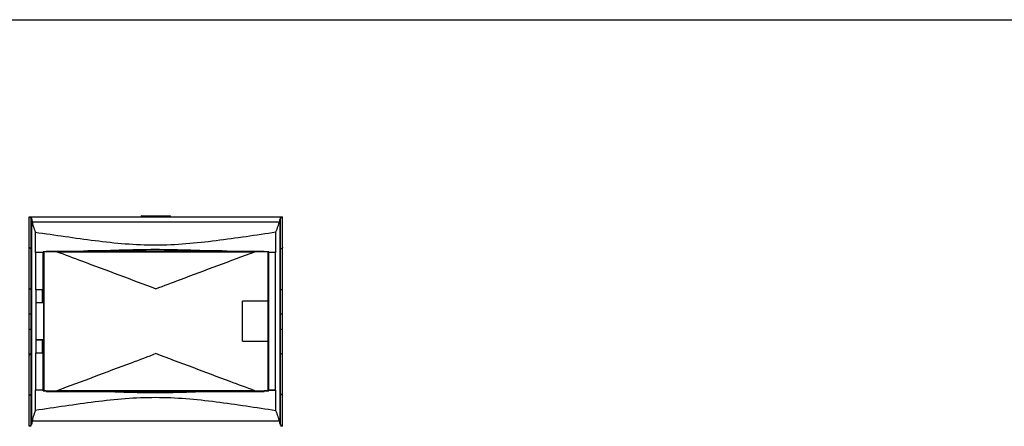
# Model space of a CAD drawing. Header units: millimetres. Extents: x 0 to 4000, y 0 to 3000.
# Tile 144 of 171: x 1038 to 2355, y 2457 to 3000. Entities that reach past the tile are written whole.
import ezdxf

# ---------------------------------------------------------------- set-up
doc = ezdxf.new("R2010")
doc.units = ezdxf.units.MM
doc.header["$LTSCALE"] = 219.99956
doc.layers.get('0').update_dxf_attribs({"linetype": 'CONTINUOUS'})

msp = doc.modelspace()

# ---------------------------------------------------------------- linework, layer by layer
at = {"color": 7, "linetype": 'CONTINUOUS'}
for p, q in [((0, 3000), (4000, 3000)), ((1050.9, 2456.6), (1050.9, 2736.6)), ((1050.9, 2736.6), (1053.6, 2736.6)), ((1053.6, 2736.6), (1053.6, 2736.6)), ((1053.6, 2736.6), (1387.1, 2736.6)), ((1053.6, 2726.6), (1053.6, 2735.1)), ((1053.6, 2466.8), (1053.6, 2726.6)), ((1054.5, 2460.4), (1054.5, 2733)), ((1054.7, 2729.9), (1385.7, 2729.9)), ((1201.3, 2737.7), (1239.3, 2737.7)), ((1386.1, 2733), (1386.1, 2460.4)), ((1387, 2735.2), (1387, 2735.1)), ((1387, 2735.2), (1387, 2735.1)), ((1387, 2458.2), (1387, 2735.2)), ((1387.1, 2735.2), (1387, 2735.2)), ((1387.1, 2736.6), (1387.1, 2736.6)), ((1387.1, 2736.6), (1389.7, 2736.6)), ((1387.1, 2458.2), (1387.1, 2735.2)), ((1389.7, 2456.6), (1389.7, 2736.6)), ((1058.9, 2716.1), (1058.9, 2688.8)), ((1380.8, 2688.8), (1380.8, 2716.3)), ((1059.8, 2639), (1059.8, 2688.9)), ((1069.5, 2688.9), (1059.8, 2688.9)), ((1069.5, 2688.9), (1069.5, 2689.9)), ((1069.5, 2621.6), (1069.5, 2688.9)), ((1070.8, 2504.1), (1070.8, 2689.9)), ((1073.6, 2690.8), (1073.6, 2690)), ((1073.6, 2690.8), (1365, 2690.8)), ((1087.9, 2690), (1352.7, 2690)), ((1365, 2690), (1365, 2690.8)), ((1370.1, 2689.9), (1370.1, 2623.7)), ((1371.5, 2689.9), (1370.1, 2689.9)), ((1371.3, 2505), (1371.3, 2688.9)), ((1380.3, 2688.9), (1371.3, 2688.9)), ((1371.5, 2688.9), (1371.5, 2689.9)), ((1380.3, 2505), (1380.3, 2688.9)), ((1059.8, 2639), (1059.8, 2622)), ((1068.8, 2639), (1059.8, 2639)), ((1068.8, 2622), (1068.8, 2639)), ((1059.8, 2622), (1068.8, 2622)), ((1059.8, 2621.9), (1068.8, 2621.9)), ((1059.8, 2621.6), (1059.8, 2572.4)), ((1070.3, 2621.6), (1059.8, 2621.6)), ((1070.3, 2572.4), (1070.3, 2621.6)), ((1336.3, 2570.5), (1336.3, 2623.7)), ((1370.3, 2623.7), (1336.3, 2623.7)), ((1370.3, 2570.5), (1370.3, 2623.7)), ((1069.5, 2572.4), (1059.8, 2572.4)), ((1059.8, 2572.4), (1070.3, 2572.4)), ((1059.8, 2572), (1059.8, 2555)), ((1068.8, 2572), (1059.8, 2572)), ((1068.8, 2555), (1068.8, 2572)), ((1069.5, 2505), (1069.5, 2572.4)), ((1336.3, 2570.6), (1370.3, 2570.6)), ((1336.3, 2570.5), (1370.3, 2570.5)), ((1370.1, 2570.5), (1370.1, 2504.1)), ((1059.8, 2505), (1059.8, 2555)), ((1059.8, 2555), (1068.8, 2555)), ((1059.8, 2555), (1068.8, 2555)), ((1058.9, 2505), (1058.9, 2477.7)), ((1069.5, 2505), (1058.9, 2505)), ((1069.5, 2505), (1059.8, 2505)), ((1069.5, 2504), (1069.5, 2505)), ((1073.6, 2504), (1069.5, 2504)), ((1073.6, 2504), (1073.6, 2503.1)), ((1073.6, 2504), (1365, 2504)), ((1073.6, 2503.1), (1365, 2503.1)), ((1352.7, 2504.1), (1087.9, 2504.1)), ((1365, 2503.1), (1365, 2504)), ((1371.5, 2504), (1365, 2504)), ((1370.1, 2504.1), (1371.5, 2504)), ((1371.3, 2505), (1380.3, 2505)), ((1371.5, 2505), (1371.3, 2505)), ((1371.5, 2504), (1371.5, 2505)), ((1380.8, 2505), (1371.5, 2505)), ((1380.8, 2477.5), (1380.8, 2505)), ((1053.6, 2458.3), (1053.6, 2466.8)), ((1385.7, 2463.6), (1054.7, 2463.6)), ((1053.6, 2456.6), (1050.9, 2456.6)), ((1053.6, 2456.7), (1053.6, 2456.6)), ((1053.6, 2456.6), (1053.6, 2456.6)), ((1387, 2458.2), (1387, 2458.2)), ((1387, 2458.2), (1387, 2458.2)), ((1387, 2458.2), (1387.1, 2458.2)), ((1387.1, 2456.6), (1387.1, 2456.7)), ((1387.1, 2456.6), (1387.1, 2456.6)), ((1389.7, 2456.6), (1387.1, 2456.6))]:
    msp.add_line(p, q, dxfattribs=at)
at = {"color": 9, "linetype": 'CONTINUOUS'}
for p, q in [((1200.3, 2736.7), (1240.3, 2736.7)), ((1202.3, 2736.7), (1202.3, 2737.7)), ((1238.3, 2737.7), (1238.3, 2736.7)), ((1315.1, 2690.9), (1123.5, 2690.9))]:
    msp.add_line(p, q, dxfattribs=at)
at = {"color": 7, "linetype": 'CONTINUOUS'}
for centre, radius, start, end in [((1201.3, 2736.7), 1, 90, 180), ((1239.3, 2736.7), 1, 0, 90), ((1064.7, 2434.2), 254.7, 91.1138, 91.3099), ((1064.7, 2250.4), 254.7, 91.1139, 91.3099)]:
    msp.add_arc(centre, radius, start, end, dxfattribs=at)
for points, knots in [([(1050.9, 2736.6), (1050.9, 2736.6), (1051, 2736.5), (1051.1, 2736.4), (1051.4, 2736.3), (1051.8, 2736), (1052.5, 2735.6), (1053.2, 2735.3), (1053.6, 2735.1)], [0, 0, 0, 0, 0.020266, 0.073795, 0.159435, 0.275496, 0.590597, 1, 1, 1, 1]), ([(1053.6, 2735.1), (1053.6, 2735), (1054, 2734.3), (1054.3, 2733.6), (1054.5, 2733)], [0, 0, 0, 0, 0.220182, 1, 1, 1, 1]), ([(1054.5, 2733), (1054.5, 2732.8), (1054.6, 2731.7), (1054.7, 2730.7), (1054.7, 2729.9)], [0, 0, 0, 0, 0.22508, 1, 1, 1, 1]), ([(1054.7, 2729.9), (1055.2, 2727.9), (1056.5, 2723.3), (1058, 2718.8), (1058.9, 2716.1)], [0, 0, 0, 0, 0.421257, 1, 1, 1, 1]), ([(1380.8, 2716.3), (1381.8, 2718.9), (1383.5, 2723.4), (1385.1, 2728), (1385.7, 2729.9)], [0, 0, 0, 0, 0.576642, 1, 1, 1, 1]), ([(1385.7, 2729.9), (1385.8, 2730.2), (1385.9, 2731.2), (1386, 2732.3), (1386.1, 2733)], [0, 0, 0, 0, 0.273754, 1, 1, 1, 1]), ([(1386.7, 2734.5), (1386.6, 2734.4), (1386.4, 2733.9), (1386.3, 2733.4), (1386.1, 2733)], [0, 0, 0, 0, 0.229925, 1, 1, 1, 1]), ([(1387.1, 2735.1), (1387.4, 2735.3), (1388.1, 2735.6), (1388.8, 2736), (1389.3, 2736.3), (1389.5, 2736.4), (1389.6, 2736.5), (1389.7, 2736.6), (1389.7, 2736.6)], [0, 0, 0, 0, 0.409076, 0.724099, 0.840353, 0.926143, 0.979726, 1, 1, 1, 1]), ([(1058.9, 2716.1), (1072.2, 2714.2), (1098.9, 2710.3), (1138.9, 2704.7), (1179.3, 2700.2), (1219.9, 2698.5), (1260.5, 2700.3), (1300.8, 2704.8), (1340.9, 2710.4), (1367.5, 2714.4), (1380.8, 2716.3)], [0, 0, 0, 0, 0.124537, 0.249475, 0.374685, 0.500015, 0.625344, 0.750547, 0.875476, 1, 1, 1, 1]), ([(1070.8, 2689.9), (1070.6, 2689.9), (1070.3, 2689.9), (1069.8, 2689.9), (1069.7, 2689.9), (1069.5, 2689.9), (1069.5, 2689.9)], [0, 0, 0, 0, 0.434831, 0.747106, 0.935384, 1, 1, 1, 1]), ([(1073.6, 2690.8), (1077.8, 2690.8), (1094.4, 2690.8), (1111, 2690.9), (1123.5, 2690.9)], [0, 0, 0, 0, 0.24961, 1, 1, 1, 1]), ([(1087.9, 2690), (1098.9, 2685.9), (1143.1, 2669.5), (1187.2, 2652.9), (1220.3, 2640.5)], [0, 0, 0, 0, 0.249548, 1, 1, 1, 1]), ([(1315.1, 2690.9), (1283.2, 2690.9), (1219.3, 2694.6), (1155.4, 2690.9), (1123.5, 2690.9)], [0, 0, 0, 0, 0.5, 1, 1, 1, 1]), ([(1220.3, 2640.5), (1231.3, 2644.6), (1275.4, 2661.2), (1319.6, 2677.8), (1352.7, 2690)], [0, 0, 0, 0, 0.250328, 1, 1, 1, 1]), ([(1315.1, 2690.9), (1327.6, 2690.9), (1344.2, 2690.8), (1360.8, 2690.8), (1365, 2690.8)], [0, 0, 0, 0, 0.75039, 1, 1, 1, 1]), ([(1070.3, 2572.4), (1070.1, 2572.4), (1069.9, 2572.4), (1069.5, 2572.4), (1069.5, 2572.4)], [0, 0, 0, 0, 0.722041, 1, 1, 1, 1]), ([(1220.3, 2553.7), (1209.3, 2549.5), (1165.2, 2532.9), (1121, 2516.4), (1087.9, 2504.1)], [0, 0, 0, 0, 0.250278, 1, 1, 1, 1]), ([(1352.7, 2504.1), (1341.7, 2508.2), (1297.5, 2524.6), (1253.4, 2541.2), (1220.3, 2553.7)], [0, 0, 0, 0, 0.249598, 1, 1, 1, 1]), ([(1069.5, 2504), (1069.5, 2504), (1069.7, 2504), (1069.8, 2504.1), (1070.3, 2504.1), (1070.6, 2504.1), (1070.8, 2504.1)], [0, 0, 0, 0, 0.064616, 0.252894, 0.565169, 1, 1, 1, 1]), ([(1069.5, 2504), (1069.5, 2504), (1069.5, 2504), (1069.5, 2504), (1069.5, 2504)], [0, 0, 0, 0, 0.358009, 1, 1, 1, 1]), ([(1315.1, 2503.1), (1283.2, 2503.1), (1219.3, 2499.4), (1155.4, 2503.1), (1123.5, 2503.1)], [0, 0, 0, 0, 0.5, 1, 1, 1, 1]), ([(1380.8, 2477.5), (1367.5, 2479.5), (1340.9, 2483.5), (1300.8, 2489.2), (1260.5, 2493.7), (1219.9, 2495.5), (1179.3, 2493.8), (1138.9, 2489.3), (1098.9, 2483.7), (1072.2, 2479.7), (1058.9, 2477.7)], [0, 0, 0, 0, 0.124542, 0.249477, 0.374673, 0.499985, 0.625299, 0.750501, 0.875445, 1, 1, 1, 1]), ([(1058.9, 2477.7), (1058, 2475), (1056.5, 2470.4), (1055.2, 2465.6), (1054.7, 2463.6)], [0, 0, 0, 0, 0.575957, 1, 1, 1, 1]), ([(1385.7, 2463.6), (1385.1, 2465.6), (1383.5, 2470.3), (1381.8, 2474.9), (1380.8, 2477.5)], [0, 0, 0, 0, 0.425989, 1, 1, 1, 1]), ([(1054.7, 2463.6), (1054.7, 2463.3), (1054.6, 2462.2), (1054.6, 2461.2), (1054.5, 2460.4)], [0, 0, 0, 0, 0.273137, 1, 1, 1, 1]), ([(1386.1, 2460.4), (1386.1, 2460.7), (1386, 2461.7), (1385.8, 2462.8), (1385.7, 2463.6)], [0, 0, 0, 0, 0.226132, 1, 1, 1, 1]), ([(1053.6, 2458.3), (1053.2, 2458.1), (1052.5, 2457.7), (1051.8, 2457.3), (1051.4, 2457), (1051.1, 2456.8), (1051, 2456.7), (1050.9, 2456.7), (1050.9, 2456.6)], [0, 0, 0, 0, 0.404442, 0.717504, 0.833755, 0.920477, 0.976093, 1, 1, 1, 1]), ([(1054.5, 2460.4), (1054.4, 2460.2), (1054.2, 2459.5), (1053.8, 2458.7), (1053.6, 2458.3)], [0, 0, 0, 0, 0.279157, 1, 1, 1, 1]), ([(1386.1, 2460.4), (1386.2, 2460.3), (1386.3, 2459.7), (1386.5, 2459.2), (1386.7, 2458.9)], [0, 0, 0, 0, 0.269418, 1, 1, 1, 1]), ([(1389.7, 2456.6), (1389.7, 2456.7), (1389.6, 2456.7), (1389.5, 2456.8), (1389.3, 2457), (1388.8, 2457.3), (1388.1, 2457.7), (1387.4, 2458.1), (1387.1, 2458.3)], [0, 0, 0, 0, 0.02392, 0.079593, 0.166471, 0.282924, 0.595906, 1, 1, 1, 1])]:
    msp.add_open_spline(points, degree=3, knots=knots, dxfattribs=at)
for points in [[(1387, 2735.1), (1386.9, 2734.9), (1386.8, 2734.7), (1386.7, 2734.5)], [(1087.9, 2690), (1082.2, 2690), (1076.5, 2690), (1070.8, 2689.9)], [(1370.1, 2689.9), (1364.3, 2690), (1358.5, 2690), (1352.7, 2690)], [(1380.8, 2688.8), (1380.6, 2688.9), (1380.5, 2688.9), (1380.3, 2688.9)], [(1059.8, 2621.9), (1059.8, 2621.8), (1059.8, 2621.7), (1059.8, 2621.7)], [(1059.8, 2572.4), (1059.8, 2572.3), (1059.8, 2572.2), (1059.8, 2572.1)], [(1070.8, 2504.1), (1076.5, 2504.1), (1082.2, 2504.1), (1087.9, 2504.1)], [(1352.7, 2504.1), (1358.5, 2504.1), (1364.3, 2504.1), (1370.1, 2504.1)], [(1380.3, 2505), (1380.5, 2505), (1380.6, 2505), (1380.8, 2505)], [(1386.7, 2458.9), (1386.8, 2458.6), (1386.9, 2458.4), (1387, 2458.2)]]:
    msp.add_open_spline(points, degree=3, dxfattribs=at)
at = {"color": 9, "linetype": 'CONTINUOUS'}
for points, knots in [([(1053.6, 2693.6), (1053.2, 2693.7), (1052.1, 2694.2), (1050.9, 2695.2), (1050.9, 2696)], [0, 0, 0, 0, 0.340381, 1, 1, 1, 1]), ([(1389.7, 2696), (1389.7, 2695.7), (1389.5, 2695.1), (1388.5, 2694.2), (1387.6, 2693.8), (1387.1, 2693.6)], [0, 0, 0, 0, 0.180542, 0.524514, 1, 1, 1, 1]), ([(1050.9, 2641.4), (1050.9, 2641.2), (1051.1, 2640.5), (1052.1, 2639.7), (1053, 2639.2), (1053.6, 2639)], [0, 0, 0, 0, 0.180542, 0.524514, 1, 1, 1, 1]), ([(1387.1, 2639), (1387.4, 2639.2), (1388.5, 2639.6), (1389.7, 2640.6), (1389.7, 2641.4)], [0, 0, 0, 0, 0.340381, 1, 1, 1, 1]), ([(1053.6, 2606.4), (1053.2, 2606.4), (1052.5, 2606.4), (1051.8, 2606.4), (1051.4, 2606.4), (1051.1, 2606.4), (1051, 2606.3), (1050.9, 2606.4), (1050.9, 2606.3)], [0, 0, 0, 0, 0.42645, 0.741488, 0.853717, 0.934531, 0.983366, 1, 1, 1, 1]), ([(1389.7, 2606.3), (1389.7, 2606.4), (1389.6, 2606.3), (1389.5, 2606.4), (1389.3, 2606.4), (1388.8, 2606.4), (1388.1, 2606.4), (1387.4, 2606.4), (1387.1, 2606.4)], [0, 0, 0, 0, 0.016634, 0.065469, 0.146283, 0.258512, 0.57355, 1, 1, 1, 1]), ([(1050.9, 2586.3), (1050.9, 2586.4), (1051, 2586.3), (1051.1, 2586.4), (1051.4, 2586.4), (1051.8, 2586.4), (1052.5, 2586.4), (1053.2, 2586.4), (1053.6, 2586.4)], [0, 0, 0, 0, 0.016634, 0.065469, 0.146283, 0.258512, 0.57355, 1, 1, 1, 1]), ([(1387.1, 2586.4), (1387.4, 2586.4), (1388.1, 2586.4), (1388.8, 2586.4), (1389.3, 2586.4), (1389.5, 2586.4), (1389.6, 2586.3), (1389.7, 2586.4), (1389.7, 2586.3)], [0, 0, 0, 0, 0.42645, 0.741488, 0.853717, 0.934531, 0.983366, 1, 1, 1, 1]), ([(1053.6, 2553.9), (1053.2, 2553.7), (1052.1, 2553.2), (1050.9, 2552.2), (1050.9, 2551.4)], [0, 0, 0, 0, 0.335905, 1, 1, 1, 1]), ([(1389.7, 2551.4), (1389.7, 2551.6), (1389.5, 2552.3), (1388.5, 2553.2), (1387.6, 2553.7), (1387.1, 2553.9)], [0, 0, 0, 0, 0.184607, 0.529825, 1, 1, 1, 1]), ([(1050.9, 2497.2), (1050.9, 2497.4), (1051.1, 2498.1), (1052.1, 2499), (1053, 2499.4), (1053.6, 2499.7)], [0, 0, 0, 0, 0.184607, 0.529825, 1, 1, 1, 1]), ([(1387.1, 2499.7), (1387.4, 2499.5), (1388.5, 2499), (1389.7, 2498), (1389.7, 2497.2)], [0, 0, 0, 0, 0.335905, 1, 1, 1, 1])]:
    msp.add_open_spline(points, degree=3, knots=knots, dxfattribs=at)

doc.saveas('drawing.dxf')
